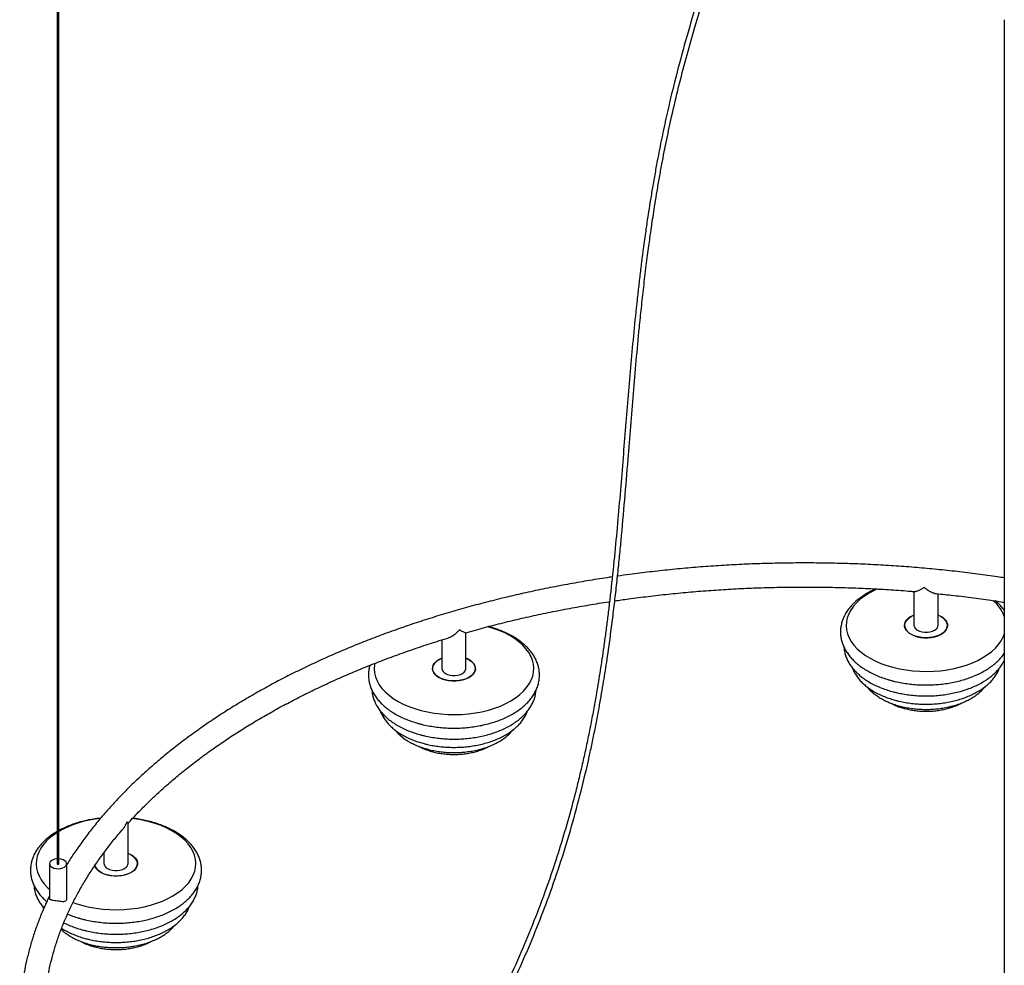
# Paper-space layout '_Isométrica' of a CAD drawing. Header units: millimetres. Extents: x -1115 to -126, y -660 to 737.
# Tile 2 of 4: x -1077 to -504, y -295 to 255. Entities that reach past the tile are written whole.
import ezdxf

# ---------------------------------------------------------------- set-up
doc = ezdxf.new("R2010")
doc.units = ezdxf.units.MM

psp = doc.layouts.new('_Isométrica')

# ---------------------------------------------------------------- linework, layer by layer
at = {"color": 7, "linetype": 'Continuous', "lineweight": 25}
for p, q in [((-1055.45, 573.38), (-1055.45, -235.95)), ((-1054.45, -235.95), (-1054.45, 573.38)), ((-504.32, 255.22), (-504.32, -554.11)), ((-556.89, -77.52), (-556.89, -97.23)), ((-542.89, -97.23), (-542.89, -78.83)), ((-817.58, -122.34), (-817.58, -101.5)), ((-831.58, -105.66), (-831.58, -122.34)), ((-1014.24, -235.87), (-1014.24, -212.35)), ((-1028.89, -230.16), (-1028.24, -229.89)), ((-1028.24, -229.89), (-1028.88, -230.16)), ((-1028.24, -229.49), (-1028.24, -235.87)), ((-1059.95, -235.95), (-1059.95, -256.28)), ((-1049.95, -256.28), (-1049.95, -235.95))]:
    psp.add_line(p, q, dxfattribs=at)
at = {"color": 7, "linetype": 'Continuous', "lineweight": 25, "flags": 128}
for points in [[(-578.29, -76.01), (-580.08, -76.85), (-583.05, -78.45), (-585.76, -80.19), (-588.19, -82.06), (-590.34, -84.04), (-592.17, -86.13), (-593.69, -88.29), (-594.87, -90.53), (-595.71, -92.82), (-596.2, -95.14), (-596.34, -97.48), (-596.12, -99.82), (-595.56, -102.13), (-594.64, -104.41), (-593.39, -106.64), (-591.8, -108.79), (-589.9, -110.85), (-587.69, -112.81), (-585.19, -114.66), (-582.42, -116.37), (-579.41, -117.93), (-576.17, -119.34), (-572.74, -120.57), (-569.12, -121.64), (-565.37, -122.51), (-561.49, -123.19), (-557.53, -123.68), (-553.5, -123.96), (-549.45, -124.04), (-545.41, -123.92), (-541.39, -123.59), (-537.45, -123.06), (-533.59, -122.34), (-529.87, -121.42), (-526.29, -120.32), (-522.89, -119.05), (-519.7, -117.6), (-516.74, -116.01), (-514.03, -114.27), (-511.59, -112.4), (-509.45, -110.41), (-507.61, -108.33), (-506.1, -106.16), (-504.91, -103.92), (-504.32, -102.41)], [(-541.05, -92.12), (-539.69, -93.06), (-538.61, -94.12), (-537.87, -95.26), (-537.46, -96.46), (-537.42, -97.69), (-537.73, -98.9), (-538.4, -100.06), (-539.39, -101.14), (-540.69, -102.11), (-542.25, -102.94), (-544.03, -103.6), (-545.98, -104.08), (-548.04, -104.36), (-550.16, -104.44), (-552.27, -104.31), (-554.31, -103.98), (-556.22, -103.45), (-557.95, -102.74), (-559.45, -101.88), (-560.67, -100.88), (-561.59, -99.77), (-562.17, -98.6), (-562.39, -97.38), (-562.25, -96.16), (-561.76, -94.97), (-560.93, -93.84), (-559.78, -92.81), (-558.35, -91.91), (-556.89, -91.25)], [(-556.89, -91.25), (-557.72, -91.6), (-559.26, -92.45), (-560.52, -93.43), (-561.48, -94.52), (-562.11, -95.69), (-562.38, -96.9), (-562.3, -98.13), (-561.85, -99.32), (-561.07, -100.46), (-559.96, -101.5), (-558.56, -102.43), (-556.92, -103.2), (-555.07, -103.8)], [(-555.07, -103.8), (-553.07, -104.21), (-550.98, -104.42), (-548.86, -104.42), (-546.77, -104.21), (-544.77, -103.81), (-542.92, -103.22), (-541.26, -102.45), (-539.86, -101.53), (-538.74, -100.49), (-537.95, -99.36), (-537.5, -98.16), (-537.4, -96.94), (-537.67, -95.72), (-538.28, -94.55), (-539.23, -93.46), (-540.49, -92.47), (-542.02, -91.62), (-542.89, -91.25)], [(-542.89, -91.25), (-542.67, -91.34), (-541.05, -92.12)], [(-554.84, -100.08), (-553.62, -100.65), (-552.2, -101.04), (-550.68, -101.24), (-549.11, -101.24), (-547.58, -101.04), (-546.17, -100.65), (-544.94, -100.08), (-543.97, -99.38), (-543.29, -98.56), (-542.94, -97.68), (-542.89, -97.23)], [(-870.74, -119.35), (-870.89, -120.26), (-871.03, -122.6), (-870.82, -124.93), (-870.25, -127.25), (-869.33, -129.53), (-868.08, -131.75), (-866.49, -133.91), (-864.59, -135.97), (-862.38, -137.93), (-859.88, -139.77), (-857.12, -141.48), (-854.1, -143.05), (-850.86, -144.45), (-847.43, -145.69), (-843.81, -146.75), (-840.06, -147.63), (-836.18, -148.31), (-832.22, -148.79), (-828.19, -149.08), (-824.14, -149.16), (-820.1, -149.03), (-816.09, -148.71), (-812.14, -148.18), (-808.29, -147.45), (-804.56, -146.54), (-800.98, -145.44), (-797.58, -144.16), (-794.39, -142.72), (-791.43, -141.12), (-788.72, -139.38), (-786.28, -137.51), (-784.14, -135.53), (-782.3, -133.45), (-780.79, -131.28), (-779.61, -129.04), (-778.77, -126.75), (-778.28, -124.43), (-778.14, -122.09), (-778.35, -119.75), (-778.92, -117.44), (-779.83, -115.16), (-781.09, -112.93), (-782.67, -110.78), (-784.58, -108.72), (-786.79, -106.76), (-789.29, -104.91), (-792.05, -103.2), (-795.07, -101.64), (-798.3, -100.23), (-801.74, -99), (-804.96, -98.04)], [(-815.75, -117.24), (-814.38, -118.18), (-813.31, -119.23), (-812.56, -120.38), (-812.15, -121.58), (-812.11, -122.8), (-812.42, -124.01), (-813.09, -125.18), (-814.08, -126.26), (-815.38, -127.22), (-816.94, -128.05), (-818.72, -128.72), (-820.67, -129.2), (-822.73, -129.48), (-824.85, -129.56), (-826.96, -129.43), (-829, -129.09), (-830.91, -128.57), (-832.64, -127.86), (-834.14, -126.99), (-835.36, -126), (-836.28, -124.89), (-836.86, -123.71), (-837.08, -122.5), (-836.95, -121.28), (-836.46, -120.08), (-835.62, -118.96), (-834.47, -117.93), (-833.04, -117.03), (-831.58, -116.36)], [(-831.58, -116.36), (-832.41, -116.72), (-833.95, -117.56), (-835.21, -118.55), (-836.17, -119.64), (-836.8, -120.81), (-837.07, -122.02), (-836.99, -123.24), (-836.54, -124.44), (-835.76, -125.58), (-834.65, -126.62), (-833.25, -127.54), (-831.61, -128.31), (-829.76, -128.91)], [(-829.76, -128.91), (-827.76, -129.32), (-825.67, -129.53), (-823.55, -129.53), (-821.46, -129.33), (-819.46, -128.93), (-817.61, -128.33), (-815.96, -127.56), (-814.55, -126.65), (-813.44, -125.61), (-812.64, -124.47), (-812.19, -123.28), (-812.09, -122.05), (-812.36, -120.84), (-812.97, -119.67), (-813.92, -118.57), (-815.18, -117.59), (-816.71, -116.74), (-817.58, -116.36)], [(-817.58, -116.36), (-817.37, -116.45), (-815.75, -117.24)], [(-829.53, -125.2), (-828.31, -125.76), (-826.9, -126.16), (-825.37, -126.36), (-823.8, -126.36), (-822.27, -126.16), (-820.86, -125.76), (-819.63, -125.2), (-818.66, -124.49), (-817.98, -123.68), (-817.63, -122.8), (-817.58, -122.34)], [(-1046.23, -258.47), (-1044.08, -259.22), (-1040.47, -260.28), (-1036.71, -261.15), (-1032.84, -261.84), (-1028.87, -262.32), (-1024.85, -262.6), (-1020.8, -262.68), (-1016.75, -262.56), (-1012.74, -262.23), (-1008.79, -261.71), (-1004.94, -260.98), (-1001.21, -260.07), (-997.64, -258.97), (-994.24, -257.69), (-991.05, -256.25), (-988.09, -254.65), (-985.38, -252.91), (-982.94, -251.04), (-980.8, -249.06), (-978.96, -246.97), (-977.44, -244.8), (-976.26, -242.57), (-975.42, -240.28), (-974.93, -237.96), (-974.79, -235.62), (-975.01, -233.28), (-975.58, -230.97), (-976.49, -228.69), (-977.75, -226.46), (-979.33, -224.31), (-981.24, -222.25), (-983.45, -220.28), (-985.94, -218.44), (-988.71, -216.73), (-991.72, -215.17), (-994.96, -213.76), (-998.4, -212.52), (-1002.01, -211.46)], [(-1055.45, -217.74), (-1057.1, -218.83), (-1059.54, -220.7), (-1061.68, -222.68), (-1063.52, -224.77), (-1065.04, -226.94), (-1066.22, -229.18), (-1067.06, -231.47), (-1067.55, -233.79), (-1067.69, -236.13), (-1067.47, -238.46), (-1066.91, -240.78), (-1065.99, -243.06), (-1064.74, -245.28), (-1063.15, -247.43), (-1061.25, -249.5), (-1059.95, -250.69)], [(-1055.45, -233.07), (-1055.8, -233.1), (-1057.1, -233.34), (-1058.24, -233.77), (-1059.14, -234.36), (-1059.72, -235.07), (-1059.95, -235.85), (-1059.81, -236.63), (-1059.31, -237.36), (-1058.49, -237.99)], [(-1058.49, -237.99), (-1057.41, -238.46), (-1056.14, -238.75), (-1054.78, -238.83), (-1053.44, -238.7), (-1052.21, -238.36), (-1051.19, -237.84), (-1050.44, -237.19), (-1050.03, -236.44), (-1049.98, -235.65), (-1050.3, -234.89), (-1050.97, -234.2), (-1051.93, -233.65), (-1053.12, -233.26), (-1054.44, -233.08), (-1054.45, -233.07)], [(-1012.4, -230.77), (-1011.04, -231.7), (-1009.96, -232.76), (-1009.21, -233.91), (-1008.81, -235.11), (-1008.77, -236.33), (-1009.08, -237.54), (-1009.74, -238.7), (-1010.74, -239.78), (-1012.03, -240.75), (-1013.6, -241.58), (-1015.38, -242.24), (-1017.33, -242.72), (-1019.39, -243.01), (-1021.51, -243.09), (-1023.61, -242.96), (-1025.65, -242.62), (-1027.57, -242.1), (-1029.3, -241.39), (-1030.8, -240.52), (-1032.02, -239.52), (-1032.94, -238.42), (-1033.51, -237.24), (-1033.62, -236.88)], [(-1026.42, -242.44), (-1024.42, -242.85), (-1022.33, -243.06), (-1020.21, -243.06), (-1018.12, -242.86), (-1016.12, -242.45), (-1014.27, -241.86), (-1012.61, -241.09), (-1011.21, -240.18), (-1010.09, -239.14), (-1009.3, -238), (-1008.85, -236.8), (-1008.75, -235.58), (-1009.02, -234.37), (-1009.63, -233.2), (-1010.58, -232.1), (-1011.84, -231.12), (-1013.37, -230.27), (-1014.24, -229.89)], [(-1014.24, -229.89), (-1014.02, -229.98), (-1012.4, -230.77)], [(-1055.45, -235.95), (-1055.42, -236.06), (-1055.31, -236.15)], [(-1055.31, -236.15), (-1055.15, -236.21), (-1054.95, -236.24), (-1054.76, -236.21), (-1054.6, -236.15), (-1054.49, -236.06), (-1054.45, -235.95)], [(-1033.61, -236.91), (-1033.2, -237.97), (-1032.42, -239.11), (-1031.31, -240.15), (-1029.91, -241.07), (-1028.26, -241.84), (-1026.42, -242.44)], [(-1026.19, -238.73), (-1024.97, -239.29), (-1023.55, -239.68), (-1022.02, -239.89), (-1020.46, -239.89), (-1018.93, -239.68), (-1017.52, -239.29), (-1016.29, -238.73), (-1015.31, -238.02), (-1014.63, -237.21), (-1014.28, -236.32), (-1014.24, -235.87)]]:
    psp.add_lwpolyline(points, dxfattribs=at)
at = {"color": 7, "linetype": 'Continuous', "lineweight": 25}
for centre, radius, start, end in [((-525.82, -100.12), 22.96, 20.58567, 49.11297), ((-553.46, -96.93), 3.44, 184.91931, 246.40083), ((-828.16, -122.05), 3.44, 184.91931, 246.40083), ((-1024.55, -270.38), 61.08, 95.5241, 119.31832), ((-1020.39, -282.04), 72.93, 75.40338, 83.17424), ((-1024.81, -235.58), 3.44, 184.91931, 246.40083)]:
    psp.add_arc(centre, radius, start, end, dxfattribs=at)
for points, knots in [([(-623.37, 489.6), (-623.42, 489.06), (-623.6, 487.32), (-623.91, 484.6), (-624.26, 481.67), (-624.56, 479.32), (-624.94, 476.5), (-625.48, 472.72), (-626.23, 467.82), (-627.13, 462.41), (-628.14, 456.71), (-629.27, 450.81), (-630.99, 442.37), (-633.38, 431.6), (-636.58, 418.47), (-640.86, 402.17), (-646.46, 382.45), (-653.52, 359.28), (-660.61, 336.91), (-667.55, 315.35), (-674.2, 294.63), (-680.7, 273.91), (-686.92, 253.22), (-692.74, 232.58), (-697.37, 214.58), (-700.93, 199.21), (-703.71, 186.22), (-705.96, 174.79), (-707.79, 164.84), (-709.2, 156.71), (-710.46, 149.05), (-711.46, 142.65), (-712.23, 137.51), (-712.88, 133.07), (-713.54, 128.39), (-714.27, 123.09), (-715.14, 116.46), (-716.1, 108.8), (-717.09, 100.42), (-718.41, 88.64), (-719.97, 73.55), (-721.68, 55.09), (-723.25, 36.8), (-724.73, 18.55), (-726.21, 0.04), (-727.73, -18.76), (-729.38, -37.94), (-731.21, -57.5), (-732.89, -73.42), (-734.3, -85.58), (-735.29, -93.67), (-736.33, -101.69), (-737.4, -109.45), (-738.45, -116.71), (-739.48, -123.44), (-740.54, -130.05), (-741.76, -137.33), (-743.23, -145.64), (-744.96, -154.78), (-746.85, -164.13), (-748.85, -173.37), (-750.94, -182.5), (-753.15, -191.57), (-756.14, -203.15), (-760.1, -217.3), (-765.27, -234.01), (-771.19, -251.34), (-777.91, -269.25), (-785.53, -287.67), (-793.81, -305.96), (-802.73, -324.05), (-812.26, -341.91), (-822.34, -359.48), (-832.87, -376.6), (-843.79, -393.27), (-855, -409.4), (-866.4, -424.96), (-875.23, -436.42), (-881.35, -444.14), (-884.92, -448.58), (-888.87, -453.42), (-893.35, -458.84), (-898.39, -464.84), (-903.91, -471.28), (-909.9, -478.15), (-916.39, -485.44), (-923.51, -493.26), (-929.73, -499.99), (-933.6, -504.05), (-934.86, -505.38)], [0, 0, 0, 0, 0.001642, 0.005303, 0.00825, 0.010484, 0.012394, 0.016718, 0.021807, 0.026998, 0.032777, 0.038633, 0.044366, 0.057521, 0.070049, 0.082465, 0.104654, 0.126863, 0.149084, 0.168927, 0.188774, 0.208615, 0.22845, 0.248274, 0.268086, 0.280507, 0.292984, 0.306033, 0.31405, 0.32231, 0.330075, 0.336763, 0.341338, 0.345416, 0.350027, 0.355326, 0.361312, 0.369934, 0.37841, 0.386621, 0.405619, 0.424311, 0.443004, 0.4617, 0.480396, 0.499935, 0.519474, 0.539213, 0.559711, 0.567867, 0.575998, 0.584104, 0.592005, 0.599251, 0.605825, 0.612073, 0.618885, 0.627414, 0.636629, 0.645807, 0.654811, 0.663646, 0.672392, 0.681133, 0.697157, 0.713168, 0.729179, 0.746882, 0.764587, 0.782275, 0.799967, 0.817648, 0.835333, 0.853015, 0.870346, 0.887676, 0.904826, 0.92147, 0.926247, 0.931163, 0.936744, 0.943042, 0.950082, 0.957895, 0.966, 0.974853, 0.98449, 0.994951, 1, 1, 1, 1]), ([(-932.18, -506.91), (-931.06, -505.73), (-927.28, -501.76), (-921.14, -495.11), (-913.94, -487.19), (-907.38, -479.82), (-901.43, -472.99), (-896.05, -466.71), (-891.22, -460.97), (-886.84, -455.68), (-882.91, -450.87), (-879.31, -446.39), (-875.92, -442.12), (-872.57, -437.85), (-869.21, -433.5), (-862.89, -425.21), (-853.7, -412.75), (-841.91, -395.86), (-830.61, -378.64), (-819.88, -361.21), (-809.77, -343.61), (-800.21, -325.71), (-791.26, -307.57), (-782.95, -289.24), (-775.29, -270.77), (-768.08, -251.62), (-761.38, -231.83), (-755.26, -211.48), (-749.86, -191.15), (-746.09, -174.93), (-743.5, -162.72), (-741.86, -154.5), (-740.34, -146.44), (-738.97, -138.79), (-737.78, -131.76), (-736.71, -125.11), (-735.67, -118.42), (-734.49, -110.35), (-733.19, -100.85), (-731.82, -90.15), (-730.55, -79.37), (-729.37, -68.68), (-728.29, -58.17), (-726.86, -43.32), (-725.16, -24.13), (-722.84, 4.34), (-720.21, 37.63), (-717.62, 66.97), (-715.49, 87.64), (-714.17, 99.68), (-712.94, 109.91), (-711.92, 117.94), (-711.2, 123.36), (-710.54, 128.2), (-709.93, 132.5), (-709.28, 136.97), (-708.5, 142.14), (-707.5, 148.49), (-706.33, 155.67), (-705.01, 163.31), (-703.19, 173.33), (-700.83, 185.36), (-697.61, 200.37), (-693.9, 216.09), (-689.56, 232.77), (-683.99, 252.58), (-677.08, 275.53), (-668.83, 301.6), (-660.42, 327.69), (-652.09, 353.77), (-645.42, 375.49), (-640.39, 392.83), (-636.79, 405.81), (-633.4, 418.8), (-630.2, 432.02), (-627.73, 443.27), (-625.87, 452.55), (-624.59, 459.47), (-623.49, 465.92), (-622.61, 471.54), (-622.02, 475.67), (-621.62, 478.67), (-621.31, 481.1), (-620.94, 484.12), (-620.61, 487.05), (-620.42, 488.95), (-620.35, 489.6)], [0, 0, 0, 0, 0.004496, 0.015077, 0.024816, 0.033753, 0.041926, 0.049366, 0.056104, 0.062164, 0.067811, 0.072776, 0.077553, 0.082379, 0.087253, 0.092173, 0.110097, 0.12827, 0.146445, 0.164144, 0.181848, 0.19955, 0.217262, 0.234971, 0.252696, 0.27042, 0.289892, 0.309373, 0.328863, 0.348522, 0.356451, 0.364513, 0.372588, 0.380126, 0.387058, 0.393386, 0.399841, 0.406963, 0.417451, 0.428266, 0.439127, 0.44998, 0.460633, 0.471067, 0.495208, 0.519334, 0.558418, 0.597499, 0.609085, 0.621227, 0.633957, 0.63995, 0.645374, 0.650212, 0.654463, 0.658216, 0.663561, 0.669858, 0.677106, 0.684866, 0.692421, 0.706634, 0.720176, 0.73622, 0.752276, 0.768345, 0.793266, 0.818202, 0.843147, 0.868093, 0.893028, 0.905491, 0.917948, 0.9304, 0.943001, 0.956255, 0.963145, 0.970176, 0.976618, 0.982191, 0.986895, 0.988921, 0.991179, 0.994209, 0.998015, 1, 1, 1, 1]), ([(-504.32, -69.61), (-505.61, -69.41), (-510.76, -68.6), (-519.86, -67.37), (-531.61, -65.91), (-543.43, -64.65), (-555.3, -63.57), (-567.21, -62.67), (-579.16, -61.95), (-591.14, -61.41), (-603.13, -61.06), (-615.14, -60.89), (-627.16, -60.9), (-639.17, -61.1), (-651.16, -61.48), (-663.13, -62.04), (-675.08, -62.78), (-686.99, -63.71), (-698.85, -64.82), (-710.65, -66.12), (-720.83, -67.37), (-727.05, -68.26), (-729.38, -68.6)], [0, 0, 0, 0, 0.017593, 0.070423, 0.12325, 0.176076, 0.228899, 0.28172, 0.334539, 0.387358, 0.440176, 0.492993, 0.54581, 0.598627, 0.651444, 0.704262, 0.757082, 0.809902, 0.862724, 0.915548, 0.968375, 1, 1, 1, 1]), ([(-732.47, -69.04), (-733, -69.11), (-737.43, -69.73), (-745.67, -71.07), (-757.19, -73.06), (-768.6, -75.24), (-779.92, -77.6), (-791.12, -80.12), (-802.21, -82.82), (-813.18, -85.69), (-824.01, -88.72), (-834.7, -91.92), (-845.25, -95.28), (-855.64, -98.8), (-865.87, -102.49), (-875.93, -106.32), (-885.81, -110.32), (-895.52, -114.46), (-905.03, -118.75), (-914.35, -123.19), (-923.47, -127.77), (-932.37, -132.49), (-941.07, -137.35), (-949.54, -142.35), (-957.79, -147.47), (-965.8, -152.72), (-973.57, -158.09), (-981.1, -163.59), (-988.38, -169.2), (-995.41, -174.92), (-1002.17, -180.76), (-1008.67, -186.69), (-1014.9, -192.73), (-1020.86, -198.87), (-1026.54, -205.09), (-1031.93, -211.41), (-1037.04, -217.81), (-1041.84, -224.28), (-1046.18, -230.52), (-1048.76, -234.64), (-1049.95, -236.54)], [0, 0, 0, 0, 0.003672, 0.030679, 0.057688, 0.084698, 0.111711, 0.138725, 0.165742, 0.192762, 0.219784, 0.246808, 0.273836, 0.300866, 0.327899, 0.354936, 0.381975, 0.409018, 0.436063, 0.463112, 0.490163, 0.517217, 0.544274, 0.571332, 0.598392, 0.625453, 0.652515, 0.679576, 0.706635, 0.733692, 0.760744, 0.787792, 0.814832, 0.841863, 0.868884, 0.895892, 0.922884, 0.949859, 0.976814, 1, 1, 1, 1]), ([(-730.99, -82.98), (-728.35, -82.59), (-721.9, -81.64), (-711.54, -80.32), (-699.93, -79.01), (-688.27, -77.88), (-676.55, -76.93), (-664.79, -76.15), (-653, -75.56), (-641.19, -75.15), (-629.36, -74.92), (-617.53, -74.87), (-605.7, -75.01), (-593.88, -75.32), (-582.07, -75.81), (-570.3, -76.5), (-561.63, -77.1), (-556.9, -77.52), (-556.07, -77.6)], [0, 0, 0, 0, 0.046285, 0.113372, 0.180462, 0.247556, 0.314652, 0.38175, 0.448851, 0.515952, 0.583055, 0.650158, 0.717262, 0.784364, 0.851467, 0.918567, 0.985666, 1, 1, 1, 1]), ([(-579.13, -76.02), (-579.67, -76.25), (-581.3, -76.95), (-583.82, -78.31), (-586.68, -80.06), (-589.3, -81.98), (-591.67, -84.05), (-593.77, -86.24), (-595.56, -88.55), (-597.05, -90.95), (-598.21, -93.41), (-599.03, -95.93), (-599.53, -98.46), (-599.7, -100.99), (-599.55, -103.51), (-599.09, -105.99), (-598.32, -108.43), (-597.24, -110.81), (-595.87, -113.13), (-594.2, -115.38), (-592.24, -117.53), (-590, -119.58), (-587.49, -121.51), (-584.73, -123.3), (-581.75, -124.95), (-578.57, -126.44), (-575.21, -127.75), (-572.23, -128.73), (-570.35, -129.24), (-569.69, -129.42)], [0, 0, 0, 0, 0.019512, 0.059193, 0.098956, 0.138761, 0.178515, 0.218097, 0.257356, 0.296132, 0.334297, 0.3718, 0.408692, 0.445113, 0.481274, 0.517375, 0.553616, 0.590211, 0.627317, 0.665011, 0.703287, 0.74206, 0.781205, 0.820584, 0.860081, 0.899599, 0.93908, 0.978502, 1, 1, 1, 1]), ([(-550.99, -75.09), (-550.99, -75.09), (-551.52, -75.48), (-552.58, -76.21), (-554.2, -77.11), (-555.48, -77.65), (-555.95, -77.54), (-556.06, -77.51)], [0, 0, 0, 0, 0.001929, 0.263129, 0.531991, 0.895898, 1, 1, 1, 1]), ([(-545, -78.53), (-545.43, -78.47), (-546.25, -78.35), (-547.64, -77.63), (-549.21, -76.63), (-550.33, -75.69), (-550.98, -75.09), (-550.99, -75.09)], [0, 0, 0, 0, 0.238819, 0.45445, 0.676162, 0.99807, 1, 1, 1, 1]), ([(-545.01, -78.61), (-541.75, -78.94), (-534.6, -79.66), (-523.64, -80.99), (-513.33, -82.38), (-506.92, -83.37), (-504.32, -83.78)], [0, 0, 0, 0, 0.238315, 0.522088, 0.805846, 1, 1, 1, 1]), ([(-817.79, -101.56), (-815.89, -101.01), (-810.46, -99.45), (-801.37, -97.06), (-790.52, -94.36), (-779.54, -91.84), (-768.44, -89.49), (-757.25, -87.31), (-745.94, -85.31), (-738.21, -84.02), (-734.22, -83.45), (-734.06, -83.42)], [0, 0, 0, 0, 0.071104, 0.202967, 0.334843, 0.466731, 0.59863, 0.73054, 0.862459, 0.994389, 1, 1, 1, 1]), ([(-504.32, -88.53), (-504.76, -87.92), (-505.76, -86.54), (-507.45, -84.69), (-508.78, -83.52), (-509.36, -83.01)], [0, 0, 0, 0, 0.313104, 0.702273, 1, 1, 1, 1]), ([(-844.38, -154.54), (-843.73, -154.7), (-841.86, -155.18), (-838.68, -155.82), (-834.83, -156.41), (-830.92, -156.81), (-826.97, -157.02), (-823.01, -157.04), (-819.05, -156.87), (-815.13, -156.51), (-811.27, -155.96), (-807.48, -155.22), (-803.8, -154.31), (-800.25, -153.21), (-796.84, -151.94), (-793.59, -150.5), (-790.54, -148.89), (-787.69, -147.12), (-785.08, -145.19), (-782.72, -143.12), (-780.64, -140.93), (-778.85, -138.62), (-777.38, -136.21), (-776.23, -133.74), (-775.42, -131.23), (-774.93, -128.69), (-774.78, -126.16), (-774.94, -123.65), (-775.42, -121.17), (-776.2, -118.73), (-777.28, -116.35), (-778.67, -114.03), (-780.35, -111.79), (-782.32, -109.64), (-784.57, -107.59), (-787.09, -105.67), (-789.85, -103.88), (-792.84, -102.24), (-796.03, -100.76), (-799.4, -99.46), (-802.24, -98.51), (-804, -98.06), (-804.53, -97.92)], [0, 0, 0, 0, 0.013855, 0.039913, 0.065939, 0.091937, 0.117918, 0.143891, 0.169868, 0.195855, 0.221863, 0.247903, 0.273985, 0.30012, 0.326314, 0.352573, 0.378897, 0.405274, 0.431678, 0.458045, 0.484295, 0.510326, 0.536033, 0.561332, 0.586192, 0.610649, 0.634799, 0.658782, 0.682729, 0.706776, 0.731061, 0.755689, 0.780708, 0.806111, 0.831842, 0.857815, 0.883941, 0.910142, 0.936355, 0.962543, 0.98869, 1, 1, 1, 1]), ([(-821.41, -99.81), (-821.41, -99.82), (-821.89, -100.4), (-822.91, -101.52), (-824.78, -103.07), (-826.34, -104.12), (-827.27, -104.28), (-827.38, -104.3)], [0, 0, 0, 0, 0.002032, 0.277136, 0.560309, 0.943586, 1, 1, 1, 1]), ([(-817.82, -101.45), (-817.91, -101.48), (-818.1, -101.55), (-818.85, -101.25), (-819.89, -100.73), (-820.81, -100.19), (-821.4, -99.82), (-821.41, -99.81)], [0, 0, 0, 0, 0.20254, 0.428449, 0.660727, 0.997978, 1, 1, 1, 1]), ([(-1014.26, -212.48), (-1013.66, -211.8), (-1011.29, -209.12), (-1006.86, -204.52), (-1000.98, -198.69), (-994.82, -192.96), (-988.39, -187.33), (-981.71, -181.79), (-974.76, -176.35), (-967.57, -171.01), (-960.12, -165.79), (-952.44, -160.68), (-944.52, -155.68), (-936.36, -150.8), (-927.98, -146.05), (-919.38, -141.43), (-910.57, -136.94), (-901.55, -132.58), (-892.32, -128.36), (-882.91, -124.28), (-873.3, -120.34), (-863.51, -116.55), (-853.55, -112.91), (-843.42, -109.43), (-834.69, -106.58), (-829.28, -104.95), (-827.36, -104.37)], [0, 0, 0, 0, 0.014966, 0.058712, 0.102436, 0.146143, 0.189835, 0.233517, 0.27719, 0.320857, 0.364521, 0.408181, 0.451841, 0.495502, 0.539163, 0.582826, 0.626493, 0.670163, 0.713836, 0.757514, 0.801197, 0.844884, 0.888576, 0.932273, 0.975974, 1, 1, 1, 1]), ([(-597.62, -109.86), (-597.57, -110.48), (-597.46, -111.91), (-596.93, -114.14), (-596.07, -116.52), (-594.91, -118.84), (-593.45, -121.09), (-591.7, -123.26), (-589.66, -125.33), (-587.34, -127.3), (-584.77, -129.13), (-581.96, -130.82), (-578.93, -132.36), (-575.71, -133.73), (-572.36, -134.93), (-569.42, -135.78), (-566.41, -136.53), (-563.29, -137.16), (-559.51, -137.73), (-555.67, -138.11), (-551.8, -138.3), (-547.91, -138.3), (-544.04, -138.1), (-540.21, -137.72), (-536.43, -137.15), (-532.74, -136.4), (-529.15, -135.46), (-525.7, -134.34), (-522.39, -133.05), (-519.26, -131.58), (-516.32, -129.95), (-513.6, -128.16), (-511.12, -126.22), (-508.9, -124.14), (-506.97, -121.93), (-505.41, -119.77), (-504.66, -118.3), (-504.32, -117.65)], [0, 0, 0, 0, 0.020472, 0.047671, 0.075035, 0.102721, 0.130838, 0.159424, 0.188452, 0.21784, 0.24748, 0.277266, 0.307113, 0.336948, 0.366744, 0.395645, 0.411426, 0.441091, 0.470716, 0.50031, 0.529883, 0.559449, 0.58902, 0.618605, 0.648218, 0.677871, 0.707578, 0.737351, 0.767198, 0.797125, 0.827129, 0.85719, 0.887261, 0.917255, 0.947064, 0.976557, 1, 1, 1, 1]), ([(-569.69, -129.42), (-569.04, -129.59), (-567.17, -130.06), (-563.99, -130.7), (-560.14, -131.29), (-556.23, -131.69), (-552.28, -131.9), (-548.32, -131.92), (-544.36, -131.75), (-540.44, -131.39), (-536.58, -130.84), (-532.79, -130.11), (-529.11, -129.19), (-525.56, -128.1), (-522.14, -126.82), (-518.9, -125.38), (-515.85, -123.77), (-513, -122), (-510.39, -120.08), (-508.03, -118.01), (-505.98, -115.86), (-504.86, -114.35), (-504.32, -113.62)], [0, 0, 0, 0, 0.027241, 0.078476, 0.129646, 0.180763, 0.231845, 0.282913, 0.333988, 0.385083, 0.436219, 0.487418, 0.538699, 0.590083, 0.641585, 0.693215, 0.744971, 0.796834, 0.848748, 0.900589, 0.952201, 1, 1, 1, 1]), ([(-873.47, -120.45), (-873.54, -120.65), (-873.89, -121.68), (-874.21, -123.58), (-874.39, -126.11), (-874.24, -128.63), (-873.78, -131.11), (-873.01, -133.55), (-871.93, -135.93), (-870.56, -138.25), (-868.89, -140.49), (-866.93, -142.65), (-864.69, -144.7), (-862.18, -146.63), (-859.43, -148.42), (-856.44, -150.06), (-853.26, -151.55), (-849.9, -152.87), (-846.92, -153.85), (-845.04, -154.36), (-844.38, -154.54)], [0, 0, 0, 0, 0.014562, 0.072432, 0.129566, 0.18629, 0.24292, 0.29977, 0.357176, 0.415383, 0.474513, 0.534555, 0.595377, 0.656782, 0.718556, 0.780514, 0.842504, 0.904437, 0.966277, 1, 1, 1, 1]), ([(-592.7, -121.95), (-592.66, -122.08), (-592.37, -123), (-591.55, -124.63), (-590.24, -126.82), (-588.59, -128.93), (-586.67, -130.94), (-584.47, -132.84), (-582.01, -134.61), (-579.31, -136.24), (-576.4, -137.72), (-573.29, -139.03), (-570.24, -140.09), (-567.61, -140.85), (-564.92, -141.51), (-561.92, -142.11), (-558.29, -142.64), (-554.6, -142.98), (-550.88, -143.12), (-547.16, -143.08), (-543.45, -142.84), (-539.79, -142.42), (-536.19, -141.8), (-532.69, -141), (-529.3, -140.02), (-526.05, -138.86), (-522.96, -137.52), (-520.06, -136.01), (-517.36, -134.34), (-514.89, -132.51), (-512.68, -130.53), (-510.75, -128.42), (-509.13, -126.19), (-507.9, -124.07), (-507.36, -122.65), (-507.13, -122.04)], [0, 0, 0, 0, 0.005358, 0.03511, 0.065335, 0.096111, 0.127431, 0.159209, 0.191319, 0.223625, 0.256015, 0.288396, 0.32073, 0.34645, 0.363592, 0.39578, 0.427919, 0.460021, 0.4921, 0.524174, 0.556257, 0.588362, 0.620507, 0.652708, 0.684983, 0.717345, 0.749804, 0.782361, 0.815001, 0.84768, 0.880296, 0.91272, 0.944791, 0.976352, 1, 1, 1, 1]), ([(-872.31, -134.97), (-872.26, -135.59), (-872.15, -137.03), (-871.62, -139.26), (-870.77, -141.64), (-869.6, -143.96), (-868.15, -146.21), (-866.39, -148.38), (-864.35, -150.45), (-862.03, -152.41), (-859.46, -154.25), (-856.65, -155.94), (-853.62, -157.48), (-850.4, -158.85), (-847.05, -160.04), (-844.11, -160.9), (-841.1, -161.64), (-837.98, -162.28), (-834.2, -162.85), (-830.36, -163.22), (-826.49, -163.41), (-822.61, -163.41), (-818.73, -163.22), (-814.9, -162.84), (-811.12, -162.27), (-807.43, -161.51), (-803.85, -160.57), (-800.39, -159.46), (-797.08, -158.16), (-793.95, -156.7), (-791.01, -155.07), (-788.29, -153.28), (-785.81, -151.34), (-783.59, -149.25), (-781.65, -147.04), (-780.02, -144.73), (-778.71, -142.33), (-777.74, -139.88), (-777.07, -137.39), (-776.91, -135.72), (-776.82, -134.89)], [0, 0, 0, 0, 0.018786, 0.043745, 0.068854, 0.09426, 0.120061, 0.146292, 0.172929, 0.199897, 0.227095, 0.254428, 0.281816, 0.309194, 0.336535, 0.363056, 0.377537, 0.404759, 0.431944, 0.4591, 0.486237, 0.513368, 0.540503, 0.567651, 0.594824, 0.622035, 0.649296, 0.676616, 0.704005, 0.731467, 0.758999, 0.786584, 0.814178, 0.841701, 0.869055, 0.896119, 0.922782, 0.948974, 0.974694, 1, 1, 1, 1]), ([(-584.09, -133.06), (-583.76, -133.48), (-582.89, -134.56), (-581.19, -136.18), (-579.02, -137.92), (-576.59, -139.52), (-573.93, -140.97), (-571.08, -142.25), (-568.1, -143.34), (-565.47, -144.12), (-562.78, -144.78), (-559.97, -145.33), (-556.56, -145.8), (-553.1, -146.07), (-549.62, -146.15), (-546.14, -146.04), (-542.68, -145.74), (-539.29, -145.24), (-535.97, -144.56), (-532.76, -143.69), (-529.68, -142.63), (-526.76, -141.4), (-524.01, -139.99), (-521.47, -138.42), (-519.16, -136.67), (-517.18, -134.87), (-516.11, -133.58), (-515.62, -132.99)], [0, 0, 0, 0, 0.024994, 0.065531, 0.106725, 0.148366, 0.190245, 0.232186, 0.274077, 0.313968, 0.336204, 0.377863, 0.419448, 0.460978, 0.502479, 0.543981, 0.585506, 0.62708, 0.668734, 0.710495, 0.75239, 0.794439, 0.836645, 0.878989, 0.92139, 0.963674, 1, 1, 1, 1]), ([(-570.3, -142.5), (-569.7, -142.82), (-568.29, -143.57), (-565.84, -144.56), (-563.67, -145.27), (-561.89, -145.75), (-560.08, -146.19), (-557.53, -146.67), (-554.43, -147.05), (-551.28, -147.24), (-548.13, -147.23), (-544.99, -147.02), (-541.9, -146.62), (-538.88, -146.02), (-535.96, -145.24), (-533.18, -144.26), (-531.07, -143.37), (-529.96, -142.75), (-529.66, -142.58)], [0, 0, 0, 0, 0.052615, 0.124681, 0.196618, 0.218421, 0.256781, 0.328343, 0.39974, 0.47103, 0.542282, 0.613572, 0.684952, 0.756502, 0.8283, 0.900416, 0.972901, 1, 1, 1, 1]), ([(-867.39, -147.06), (-867.35, -147.2), (-867.06, -148.12), (-866.24, -149.75), (-864.93, -151.94), (-863.29, -154.04), (-861.37, -156.05), (-859.16, -157.96), (-856.7, -159.73), (-854, -161.36), (-851.09, -162.84), (-847.98, -164.15), (-844.94, -165.21), (-842.3, -165.96), (-839.61, -166.63), (-836.61, -167.23), (-832.98, -167.75), (-829.29, -168.09), (-825.57, -168.24), (-821.85, -168.19), (-818.14, -167.96), (-814.48, -167.53), (-810.88, -166.92), (-807.38, -166.12), (-803.99, -165.14), (-800.74, -163.97), (-797.65, -162.64), (-794.75, -161.13), (-792.05, -159.46), (-789.59, -157.62), (-787.38, -155.65), (-785.44, -153.53), (-783.83, -151.31), (-782.59, -149.18), (-782.05, -147.76), (-781.82, -147.15)], [0, 0, 0, 0, 0.005358, 0.03511, 0.065335, 0.096111, 0.127431, 0.159209, 0.191319, 0.223625, 0.256015, 0.288396, 0.32073, 0.34645, 0.363592, 0.39578, 0.427919, 0.460021, 0.4921, 0.524174, 0.556257, 0.588362, 0.620507, 0.652708, 0.684983, 0.717345, 0.749804, 0.782361, 0.815001, 0.84768, 0.880296, 0.91272, 0.944791, 0.976352, 1, 1, 1, 1]), ([(-858.78, -158.18), (-858.45, -158.59), (-857.58, -159.68), (-855.88, -161.29), (-853.71, -163.03), (-851.28, -164.63), (-848.63, -166.08), (-845.77, -167.37), (-842.79, -168.46), (-840.16, -169.24), (-837.47, -169.9), (-834.66, -170.45), (-831.25, -170.91), (-827.79, -171.19), (-824.31, -171.27), (-820.83, -171.16), (-817.37, -170.85), (-813.98, -170.36), (-810.66, -169.67), (-807.45, -168.8), (-804.37, -167.75), (-801.45, -166.52), (-798.7, -165.11), (-796.16, -163.53), (-793.85, -161.79), (-791.87, -159.99), (-790.8, -158.7), (-790.31, -158.1)], [0, 0, 0, 0, 0.0249944, 0.0655308, 0.1067247, 0.1483658, 0.1902447, 0.232186, 0.2740772, 0.3139677, 0.3362041, 0.377863, 0.4194478, 0.4609778, 0.5024795, 0.5439811, 0.5855062, 0.6270805, 0.6687338, 0.710495, 0.7523903, 0.7944387, 0.8366454, 0.878989, 0.9213903, 0.9636735, 1, 1, 1, 1]), ([(-844.99, -167.61), (-844.4, -167.93), (-842.98, -168.69), (-840.53, -169.67), (-838.37, -170.38), (-836.58, -170.87), (-834.78, -171.31), (-832.22, -171.79), (-829.12, -172.17), (-825.98, -172.35), (-822.82, -172.34), (-819.69, -172.13), (-816.59, -171.73), (-813.57, -171.14), (-810.65, -170.36), (-807.87, -169.38), (-805.76, -168.49), (-804.65, -167.87), (-804.35, -167.7)], [0, 0, 0, 0, 0.052615, 0.124681, 0.196618, 0.218421, 0.256781, 0.328343, 0.39974, 0.47103, 0.542282, 0.613572, 0.684952, 0.756502, 0.8283, 0.900416, 0.972901, 1, 1, 1, 1]), ([(-1030.13, -209.37), (-1030.26, -209.38), (-1031.7, -209.51), (-1034.41, -209.93), (-1038.2, -210.64), (-1041.88, -211.55), (-1045.45, -212.64), (-1048.86, -213.91), (-1051.88, -215.22), (-1053.67, -216.19), (-1054.45, -216.61)], [0, 0, 0, 0, 0.014967, 0.159562, 0.304331, 0.449333, 0.594622, 0.740243, 0.886226, 1, 1, 1, 1]), ([(-1041.04, -268.07), (-1040.39, -268.23), (-1038.52, -268.7), (-1035.34, -269.35), (-1031.49, -269.94), (-1027.58, -270.34), (-1023.63, -270.55), (-1019.66, -270.56), (-1015.71, -270.39), (-1011.79, -270.03), (-1007.92, -269.49), (-1004.14, -268.75), (-1000.46, -267.84), (-996.9, -266.74), (-993.49, -265.47), (-990.25, -264.02), (-987.19, -262.41), (-984.35, -260.64), (-981.74, -258.72), (-979.38, -256.65), (-977.29, -254.45), (-975.51, -252.14), (-974.04, -249.74), (-972.89, -247.27), (-972.08, -244.76), (-971.59, -242.22), (-971.43, -239.69), (-971.6, -237.17), (-972.07, -234.69), (-972.85, -232.26), (-973.94, -229.88), (-975.32, -227.56), (-977, -225.32), (-978.97, -223.17), (-981.23, -221.12), (-983.74, -219.2), (-986.51, -217.41), (-989.5, -215.77), (-992.69, -214.29), (-996.06, -212.98), (-999.58, -211.84), (-1003.23, -210.88), (-1007, -210.11), (-1009.77, -209.64), (-1011.3, -209.49), (-1011.52, -209.47)], [0, 0, 0, 0, 0.012933, 0.037256, 0.061549, 0.085817, 0.110068, 0.134313, 0.15856, 0.182818, 0.207094, 0.231401, 0.255747, 0.280141, 0.304592, 0.329103, 0.353674, 0.378296, 0.402942, 0.427554, 0.452056, 0.476355, 0.50035, 0.523965, 0.547171, 0.57, 0.592542, 0.614928, 0.637282, 0.659727, 0.682396, 0.705385, 0.728738, 0.75245, 0.776468, 0.800712, 0.825099, 0.849556, 0.874024, 0.898468, 0.922876, 0.947242, 0.971569, 0.995863, 1, 1, 1, 1]), ([(-1015, -211.58), (-1015.01, -211.58), (-1015.25, -212.3), (-1015.88, -213.69), (-1016.75, -215.29), (-1017.49, -216), (-1017.67, -216.18)], [0, 0, 0, 0, 0.0031154, 0.4248567, 0.8589689, 1, 1, 1, 1]), ([(-1014.25, -212.35), (-1014.27, -212.28), (-1014.32, -212.08), (-1014.7, -211.78), (-1015, -211.58), (-1015, -211.58)], [0, 0, 0, 0, 0.3878916, 0.9963526, 1, 1, 1, 1]), ([(-1055.45, -217.17), (-1056.31, -217.68), (-1058.14, -218.77), (-1060.65, -220.63), (-1063.02, -222.69), (-1065.11, -224.88), (-1066.91, -227.19), (-1068.4, -229.59), (-1069.55, -232.06), (-1070.38, -234.57), (-1070.88, -237.1), (-1071.05, -239.64), (-1070.9, -242.15), (-1070.43, -244.64), (-1069.66, -247.08), (-1068.59, -249.46), (-1067.22, -251.78), (-1065.54, -254.02), (-1063.66, -256.11), (-1062.22, -257.39), (-1061.53, -258)], [0, 0, 0, 0, 0.052343, 0.111341, 0.170262, 0.22893, 0.287119, 0.344591, 0.401158, 0.456745, 0.511425, 0.565408, 0.619004, 0.672512, 0.726227, 0.780468, 0.835465, 0.891335, 0.948066, 1, 1, 1, 1]), ([(-934.99, -505.31), (-936.43, -504.46), (-940.64, -502.02), (-947.42, -497.87), (-955.26, -492.84), (-962.85, -487.69), (-970.21, -482.42), (-977.31, -477.05), (-984.15, -471.58), (-990.74, -466.01), (-997.07, -460.34), (-1003.12, -454.58), (-1008.91, -448.74), (-1014.42, -442.81), (-1019.65, -436.81), (-1024.6, -430.73), (-1029.27, -424.58), (-1033.64, -418.36), (-1037.73, -412.08), (-1041.52, -405.74), (-1045.02, -399.35), (-1048.22, -392.91), (-1051.12, -386.42), (-1053.71, -379.89), (-1056, -373.32), (-1057.98, -366.71), (-1059.66, -360.08), (-1061.02, -353.42), (-1062.07, -346.73), (-1062.81, -340.04), (-1063.23, -333.32), (-1063.34, -326.61), (-1063.13, -319.89), (-1062.6, -313.17), (-1061.76, -306.47), (-1060.61, -299.78), (-1059.14, -293.11), (-1057.36, -286.47), (-1055.27, -279.86), (-1052.88, -273.28), (-1050.17, -266.74), (-1047.16, -260.25), (-1043.86, -253.81), (-1040.25, -247.42), (-1036.34, -241.08), (-1032.14, -234.81), (-1027.66, -228.61), (-1022.86, -222.48), (-1019.5, -218.35), (-1017.67, -216.3), (-1017.61, -216.23)], [0, 0, 0, 0, 0.011201, 0.03251, 0.053818, 0.075125, 0.096433, 0.11774, 0.139049, 0.16036, 0.181674, 0.202993, 0.224317, 0.245649, 0.266989, 0.288341, 0.309706, 0.331085, 0.352482, 0.373899, 0.395337, 0.416799, 0.438287, 0.459801, 0.481344, 0.502914, 0.524512, 0.546137, 0.567785, 0.589454, 0.611139, 0.632836, 0.654539, 0.676241, 0.697936, 0.719619, 0.741285, 0.76293, 0.78455, 0.806145, 0.827712, 0.849252, 0.870764, 0.89225, 0.913712, 0.93515, 0.956568, 0.977967, 0.999349, 1, 1, 1, 1]), ([(-1068.97, -248.5), (-1068.92, -249.12), (-1068.81, -250.56), (-1068.27, -252.78), (-1067.42, -255.16), (-1066.26, -257.48), (-1064.85, -259.68), (-1063.71, -261.04), (-1063.15, -261.7)], [0, 0, 0, 0, 0.130255, 0.303316, 0.477421, 0.65358, 0.832473, 1, 1, 1, 1]), ([(-1051.59, -270.3), (-1051.14, -270.53), (-1049.7, -271.28), (-1047.05, -272.37), (-1043.71, -273.57), (-1040.77, -274.43), (-1037.75, -275.17), (-1034.64, -275.81), (-1030.86, -276.37), (-1027.02, -276.75), (-1023.15, -276.94), (-1019.26, -276.94), (-1015.39, -276.75), (-1011.55, -276.37), (-1007.78, -275.8), (-1004.09, -275.04), (-1000.5, -274.1), (-997.05, -272.99), (-993.74, -271.69), (-990.61, -270.23), (-987.67, -268.6), (-984.95, -266.81), (-982.47, -264.86), (-980.24, -262.78), (-978.31, -260.57), (-976.68, -258.26), (-975.37, -255.86), (-974.39, -253.41), (-973.73, -250.92), (-973.56, -249.25), (-973.48, -248.41)], [0, 0, 0, 0, 0.0166493, 0.0541353, 0.0915715, 0.1278844, 0.1477121, 0.1849843, 0.2222069, 0.2593893, 0.2965463, 0.3336937, 0.3708477, 0.4080196, 0.445226, 0.4824837, 0.5198089, 0.5572164, 0.5947179, 0.6323194, 0.6700164, 0.7077871, 0.7455686, 0.7832546, 0.8207075, 0.857764, 0.8942712, 0.9301338, 0.9653506, 1, 1, 1, 1]), ([(-1059.95, -254.73), (-1060.44, -255.71), (-1062.04, -258.95), (-1064.43, -264.5), (-1067.13, -271.38), (-1069.51, -278.31), (-1071.57, -285.26), (-1073.32, -292.24), (-1074.76, -299.24), (-1075.88, -306.26), (-1076.68, -313.29), (-1077.17, -320.33), (-1077.34, -327.38), (-1077.2, -334.42), (-1076.74, -341.45), (-1075.96, -348.48), (-1074.87, -355.49), (-1073.49, -362.44), (-1072.31, -367.02), (-1071.73, -369.29)], [0, 0, 0, 0, 0.026543, 0.087812, 0.149013, 0.210145, 0.271209, 0.33221, 0.393152, 0.454041, 0.514886, 0.575697, 0.636485, 0.69726, 0.758034, 0.818816, 0.879617, 0.94045, 1, 1, 1, 1]), ([(-1049.99, -256.28), (-1049.98, -256.39), (-1049.93, -256.81), (-1050.17, -257.38), (-1050.73, -257.89), (-1051.69, -258.06), (-1053.03, -257.97), (-1054.59, -257.76), (-1056.17, -257.53), (-1057.56, -257.32), (-1058.68, -257.13), (-1059.52, -256.9), (-1059.96, -256.68), (-1059.92, -256.36), (-1059.91, -256.28)], [0, 0, 0, 0, 0.024179, 0.097729, 0.171242, 0.274042, 0.379808, 0.479446, 0.57966, 0.666356, 0.752126, 0.849565, 0.964535, 1, 1, 1, 1]), ([(-1064.05, -260.59), (-1064.01, -260.73), (-1063.84, -261.28), (-1063.57, -261.8), (-1063.37, -262.19)], [0, 0, 0, 0, 0.254649, 1, 1, 1, 1]), ([(-1052.9, -273.49), (-1052.15, -273.95), (-1050.52, -274.98), (-1047.74, -276.36), (-1044.64, -277.67), (-1041.59, -278.73), (-1038.96, -279.49), (-1036.27, -280.15), (-1033.27, -280.76), (-1029.64, -281.28), (-1025.95, -281.62), (-1022.23, -281.77), (-1018.51, -281.72), (-1014.8, -281.49), (-1011.13, -281.06), (-1007.54, -280.45), (-1004.04, -279.65), (-1000.65, -278.66), (-997.4, -277.5), (-994.31, -276.16), (-991.41, -274.66), (-988.71, -272.98), (-986.24, -271.15), (-984.03, -269.17), (-982.1, -267.06), (-980.48, -264.84), (-979.25, -262.71), (-978.71, -261.29), (-978.47, -260.68)], [0, 0, 0, 0, 0.03382, 0.074128, 0.114426, 0.154664, 0.186672, 0.208006, 0.248062, 0.288059, 0.328009, 0.367931, 0.407846, 0.447772, 0.487726, 0.52773, 0.567804, 0.607969, 0.648243, 0.688637, 0.729153, 0.769773, 0.810441, 0.851032, 0.891383, 0.931294, 0.970571, 1, 1, 1, 1]), ([(-1049.42, -265.24), (-1048.47, -265.62), (-1046.4, -266.46), (-1043.57, -267.37), (-1041.7, -267.89), (-1041.04, -268.07)], [0, 0, 0, 0, 0.358106, 0.773483, 1, 1, 1, 1]), ([(-1053.15, -274.17), (-1052.94, -274.38), (-1052.1, -275.22), (-1050.36, -276.56), (-1047.94, -278.16), (-1045.28, -279.61), (-1042.43, -280.9), (-1039.45, -281.99), (-1036.82, -282.76), (-1034.13, -283.42), (-1031.31, -283.98), (-1027.91, -284.44), (-1024.45, -284.71), (-1020.96, -284.8), (-1017.48, -284.68), (-1014.03, -284.38), (-1010.64, -283.88), (-1007.32, -283.2), (-1004.11, -282.33), (-1001.03, -281.28), (-998.11, -280.05), (-995.36, -278.64), (-992.82, -277.06), (-990.51, -275.31), (-988.53, -273.51), (-987.46, -272.23), (-986.96, -271.63)], [0, 0, 0, 0, 0.014205, 0.057662, 0.10159, 0.145769, 0.190014, 0.234206, 0.276287, 0.299745, 0.343692, 0.387561, 0.431372, 0.475153, 0.518934, 0.56274, 0.606598, 0.650539, 0.694594, 0.73879, 0.783148, 0.827673, 0.872343, 0.917073, 0.961678, 1, 1, 1, 1]), ([(-1041.65, -281.14), (-1041.05, -281.46), (-1039.64, -282.21), (-1037.19, -283.2), (-1035.02, -283.91), (-1033.24, -284.4), (-1031.43, -284.84), (-1028.87, -285.32), (-1025.77, -285.7), (-1022.63, -285.88), (-1019.48, -285.87), (-1016.34, -285.66), (-1013.25, -285.26), (-1010.23, -284.67), (-1007.31, -283.89), (-1004.53, -282.9), (-1002.41, -282.02), (-1001.31, -281.4), (-1001, -281.23)], [0, 0, 0, 0, 0.052615, 0.124681, 0.196618, 0.218421, 0.256781, 0.328343, 0.39974, 0.47103, 0.542282, 0.613572, 0.684952, 0.756502, 0.8283, 0.900416, 0.972901, 1, 1, 1, 1])]:
    psp.add_open_spline(points, degree=3, knots=knots, dxfattribs=at)

doc.saveas('drawing.dxf')
